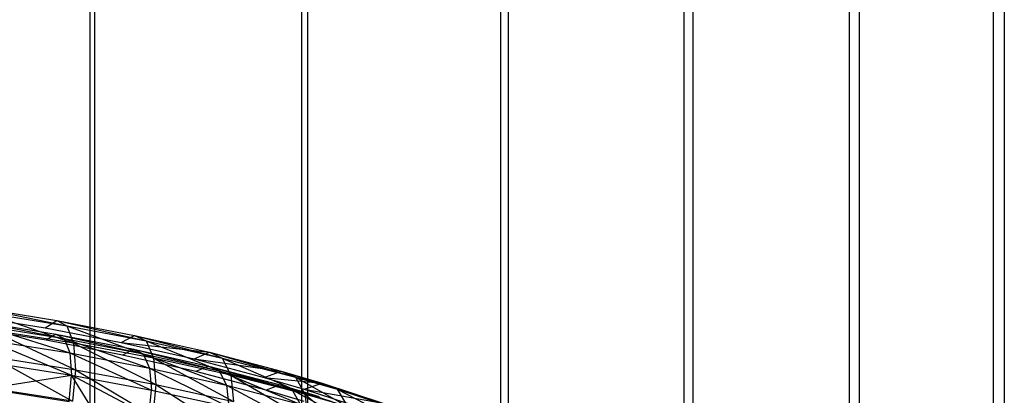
# Model space of a CAD drawing. Extents: x 0.01 to 2.77, y 0.07 to 2.63.
# Tile 33 of 39: x 1.71 to 2.28, y 0.49 to 0.71. Entities that reach past the tile are written whole.
import ezdxf

# ---------------------------------------------------------------- set-up
doc = ezdxf.new("R2010")
doc.units = 0
doc.header["$MEASUREMENT"] = 0
doc.layers.get('0').update_dxf_attribs({"color": 13, "linetype": 'CONTINUOUS'})

# ---------------------------------------------------------------- blocks, each defined once
blk = doc.blocks.new('AVA_LED_PM_STL')
at = {"color": 0}
for p, q in [((1.75157, 2.62686, 0.3706), (1.75157, 0.22528, 0.3706)), ((1.75157, 2.62686, 0.3706), (1.75157, 0.22528, 0.3706)), ((1.75157, 2.62686, 2.41286), (1.75157, 0.22528, 2.41286)), ((1.75157, 2.62686, 2.41286), (1.75157, 0.22528, 2.41286)), ((1.87432, 2.62686, 0.42256), (1.87432, 0.22528, 0.42256)), ((1.87432, 2.62686, 0.42256), (1.87432, 0.22528, 0.42256)), ((1.87432, 2.62686, 2.36091), (1.87432, 0.22528, 2.36091)), ((1.87432, 2.62686, 2.36091), (1.87432, 0.22528, 2.36091)), ((1.98977, 2.62686, 0.48921), (1.98977, 0.22528, 0.48921)), ((1.98977, 2.62686, 0.48921), (1.98977, 0.22528, 0.48921)), ((1.98977, 2.62686, 2.29425), (1.98977, 0.22528, 2.29425)), ((1.98977, 2.62686, 2.29425), (1.98977, 0.22528, 2.29425)), ((2.09614, 2.62686, 0.56954), (2.09614, 0.22528, 0.56954)), ((2.09614, 2.62686, 0.56954), (2.09614, 0.22528, 0.56954)), ((2.09614, 2.62686, 2.21392), (2.09614, 0.22528, 2.21392)), ((2.09614, 2.62686, 2.21392), (2.09614, 0.22528, 2.21392)), ((2.19184, 2.62686, 0.66234), (2.19184, 0.22528, 0.66234)), ((2.19184, 2.62686, 0.66234), (2.19184, 0.22528, 0.66234)), ((2.19184, 2.62686, 2.12113), (2.19184, 0.22528, 2.12113)), ((2.19184, 2.62686, 2.12113), (2.19184, 0.22528, 2.12113)), ((2.27541, 2.62686, 0.76619), (2.27541, 0.22528, 0.76619)), ((2.27541, 2.62686, 0.76619), (2.27541, 0.22528, 0.76619)), ((2.27541, 2.62686, 2.01727), (2.27541, 0.22528, 2.01727)), ((2.27541, 2.62686, 2.01727), (2.27541, 0.22528, 2.01727)), ((1.74895, 2.60717, 2.40544), (1.74895, 0.21741, 2.40544)), ((1.74895, 2.60717, 2.40544), (1.74895, 0.21741, 2.40544)), ((1.74895, 2.60717, 0.37803), (1.74895, 0.21741, 0.37803)), ((1.74895, 2.60717, 0.37803), (1.74895, 0.21741, 0.37803)), ((1.87081, 2.60717, 2.35386), (1.87081, 0.21741, 2.35386)), ((1.87081, 2.60717, 2.35386), (1.87081, 0.21741, 2.35386)), ((1.87081, 2.60717, 0.42961), (1.87081, 0.21741, 0.42961)), ((1.87081, 2.60717, 0.42961), (1.87081, 0.21741, 0.42961)), ((1.98542, 2.60717, 2.28769), (1.98542, 0.21741, 2.28769)), ((1.98542, 2.60717, 2.28769), (1.98542, 0.21741, 2.28769)), ((1.98542, 2.60717, 0.49577), (1.98542, 0.21741, 0.49577)), ((1.98542, 2.60717, 0.49577), (1.98542, 0.21741, 0.49577)), ((2.09102, 2.60717, 2.20794), (2.09102, 0.21741, 2.20794)), ((2.09102, 2.60717, 2.20794), (2.09102, 0.21741, 2.20794)), ((2.09102, 2.60717, 0.57552), (2.09102, 0.21741, 0.57552)), ((2.09102, 2.60717, 0.57552), (2.09102, 0.21741, 0.57552)), ((2.18602, 2.60717, 2.11582), (2.18602, 0.21741, 2.11582)), ((2.18602, 2.60717, 2.11582), (2.18602, 0.21741, 2.11582)), ((2.18602, 2.60717, 0.66764), (2.18602, 0.21741, 0.66764)), ((2.18602, 2.60717, 0.66764), (2.18602, 0.21741, 0.66764)), ((2.26898, 2.60717, 2.01273), (2.26898, 0.21741, 2.01273)), ((2.26898, 2.60717, 2.01273), (2.26898, 0.21741, 2.01273)), ((2.26898, 2.60717, 0.77074), (2.26898, 0.21741, 0.77074)), ((2.26898, 2.60717, 0.77074), (2.26898, 0.21741, 0.77074)), ((1.68369, 0.54117, 1.505), (1.73004, 0.53365, 1.48984)), ((1.68369, 0.54117, 1.505), (1.73004, 0.53365, 1.48984)), ((1.68369, 0.54117, 1.505), (1.73577, 0.53056, 1.50749)), ((1.68369, 0.54117, 1.505), (1.73577, 0.53056, 1.50749)), ((1.67787, 0.53671, 1.48759), (1.72324, 0.52936, 1.47283)), ((1.67787, 0.53671, 1.48759), (1.72324, 0.52936, 1.47283)), ((1.68312, 0.53333, 1.50549), (1.73427, 0.5232, 1.50502)), ((1.68312, 0.53333, 1.50549), (1.73427, 0.5232, 1.50502)), ((1.68312, 0.53333, 1.50549), (1.72949, 0.52578, 1.49031)), ((1.68312, 0.53333, 1.50549), (1.72949, 0.52578, 1.49031)), ((1.68858, 0.53816, 1.523), (1.73577, 0.53056, 1.50749)), ((1.68858, 0.53816, 1.523), (1.73577, 0.53056, 1.50749)), ((1.68858, 0.53816, 1.523), (1.7395, 0.52056, 1.52299)), ((1.68858, 0.53816, 1.523), (1.7395, 0.52056, 1.52299)), ((1.72324, 0.52936, 1.47283), (1.73004, 0.53365, 1.48984)), ((1.72324, 0.52936, 1.47283), (1.73004, 0.53365, 1.48984)), ((1.73004, 0.53365, 1.48984), (1.77478, 0.52502, 1.47245)), ((1.73004, 0.53365, 1.48984), (1.77478, 0.52502, 1.47245)), ((1.73004, 0.53365, 1.48984), (1.78134, 0.52183, 1.4897)), ((1.73004, 0.53365, 1.48984), (1.78134, 0.52183, 1.4897)), ((1.73004, 0.53365, 1.48984), (1.73577, 0.53056, 1.50749)), ((1.73004, 0.53365, 1.48984), (1.73577, 0.53056, 1.50749)), ((1.72381, 0.52221, 1.47614), (1.67826, 0.52961, 1.49099)), ((1.72381, 0.52221, 1.47614), (1.67826, 0.52961, 1.49099)), ((1.6872, 0.53081, 1.52049), (1.73739, 0.51488, 1.51793)), ((1.6872, 0.53081, 1.52049), (1.73739, 0.51488, 1.51793)), ((1.6872, 0.53081, 1.52049), (1.73427, 0.5232, 1.50502)), ((1.6872, 0.53081, 1.52049), (1.73427, 0.5232, 1.50502)), ((1.7395, 0.52056, 1.52299), (1.69175, 0.52816, 1.5387)), ((1.69175, 0.52816, 1.5387), (1.74066, 0.50526, 1.53388)), ((1.69175, 0.52816, 1.5387), (1.74066, 0.50526, 1.53388)), ((1.7395, 0.52056, 1.52299), (1.69175, 0.52816, 1.5387)), ((1.72324, 0.52936, 1.47283), (1.76701, 0.52092, 1.45592)), ((1.72324, 0.52936, 1.47283), (1.76701, 0.52092, 1.45592)), ((1.73577, 0.53056, 1.50749), (1.78134, 0.52183, 1.4897)), ((1.73577, 0.53056, 1.50749), (1.78134, 0.52183, 1.4897)), ((1.73577, 0.53056, 1.50749), (1.78565, 0.51186, 1.50495)), ((1.73577, 0.53056, 1.50749), (1.78565, 0.51186, 1.50495)), ((1.73577, 0.53056, 1.50749), (1.7395, 0.52056, 1.52299)), ((1.73577, 0.53056, 1.50749), (1.7395, 0.52056, 1.52299)), ((1.68985, 0.52248, 1.53357), (1.73836, 0.50213, 1.527)), ((1.68985, 0.52248, 1.53357), (1.73836, 0.50213, 1.527)), ((1.68985, 0.52248, 1.53357), (1.73739, 0.51488, 1.51793)), ((1.68985, 0.52248, 1.53357), (1.73739, 0.51488, 1.51793)), ((1.72949, 0.52578, 1.49031), (1.72381, 0.52221, 1.47614)), ((1.72949, 0.52578, 1.49031), (1.72381, 0.52221, 1.47614)), ((1.76775, 0.51372, 1.45912), (1.72381, 0.52221, 1.47614)), ((1.76775, 0.51372, 1.45912), (1.72381, 0.52221, 1.47614)), ((1.72949, 0.52578, 1.49031), (1.73427, 0.5232, 1.50502)), ((1.72949, 0.52578, 1.49031), (1.73427, 0.5232, 1.50502)), ((1.72949, 0.52578, 1.49031), (1.77972, 0.51447, 1.48726)), ((1.72949, 0.52578, 1.49031), (1.77972, 0.51447, 1.48726)), ((1.72949, 0.52578, 1.49031), (1.77425, 0.51713, 1.47289)), ((1.72949, 0.52578, 1.49031), (1.77425, 0.51713, 1.47289)), ((1.73427, 0.5232, 1.50502), (1.73739, 0.51488, 1.51793)), ((1.73427, 0.5232, 1.50502), (1.73739, 0.51488, 1.51793)), ((1.73427, 0.5232, 1.50502), (1.78332, 0.50616, 1.49996)), ((1.73427, 0.5232, 1.50502), (1.78332, 0.50616, 1.49996)), ((1.73427, 0.5232, 1.50502), (1.77972, 0.51447, 1.48726)), ((1.73427, 0.5232, 1.50502), (1.77972, 0.51447, 1.48726)), ((1.76701, 0.52092, 1.45592), (1.77478, 0.52502, 1.47245)), ((1.76701, 0.52092, 1.45592), (1.77478, 0.52502, 1.47245)), ((1.77478, 0.52502, 1.47245), (1.81784, 0.51529, 1.45284)), ((1.77478, 0.52502, 1.47245), (1.81784, 0.51529, 1.45284)), ((1.77478, 0.52502, 1.47245), (1.82522, 0.51199, 1.46961)), ((1.77478, 0.52502, 1.47245), (1.82522, 0.51199, 1.46961)), ((1.77478, 0.52502, 1.47245), (1.78134, 0.52183, 1.4897)), ((1.77478, 0.52502, 1.47245), (1.78134, 0.52183, 1.4897)), ((1.78134, 0.52183, 1.4897), (1.82522, 0.51199, 1.46961)), ((1.78134, 0.52183, 1.4897), (1.82522, 0.51199, 1.46961)), ((1.78134, 0.52183, 1.4897), (1.8301, 0.50204, 1.48456)), ((1.78134, 0.52183, 1.4897), (1.8301, 0.50204, 1.48456)), ((1.78134, 0.52183, 1.4897), (1.78565, 0.51186, 1.50495)), ((1.78134, 0.52183, 1.4897), (1.78565, 0.51186, 1.50495)), ((1.78565, 0.51186, 1.50495), (1.7395, 0.52056, 1.52299)), ((1.7395, 0.52056, 1.52299), (1.78702, 0.49667, 1.51581)), ((1.7395, 0.52056, 1.52299), (1.78702, 0.49667, 1.51581)), ((1.7395, 0.52056, 1.52299), (1.74066, 0.50526, 1.53388)), ((1.7395, 0.52056, 1.52299), (1.74066, 0.50526, 1.53388)), ((1.78565, 0.51186, 1.50495), (1.7395, 0.52056, 1.52299)), ((1.76701, 0.52092, 1.45592), (1.80909, 0.51142, 1.43687)), ((1.76701, 0.52092, 1.45592), (1.80909, 0.51142, 1.43687)), ((1.76701, 0.52092, 1.45592), (1.81784, 0.51529, 1.45284)), ((1.76701, 0.52092, 1.45592), (1.81784, 0.51529, 1.45284)), ((1.77425, 0.51713, 1.47289), (1.76775, 0.51372, 1.45912)), ((1.77425, 0.51713, 1.47289), (1.76775, 0.51372, 1.45912)), ((1.77425, 0.51713, 1.47289), (1.77972, 0.51447, 1.48726)), ((1.77425, 0.51713, 1.47289), (1.77972, 0.51447, 1.48726)), ((1.77425, 0.51713, 1.47289), (1.82348, 0.50462, 1.4672)), ((1.77425, 0.51713, 1.47289), (1.82348, 0.50462, 1.4672)), ((1.77425, 0.51713, 1.47289), (1.81731, 0.50737, 1.45323)), ((1.77425, 0.51713, 1.47289), (1.81731, 0.50737, 1.45323)), ((1.69271, 0.51276, 1.54961), (1.74066, 0.50526, 1.53388)), ((1.69271, 0.51276, 1.54961), (1.74066, 0.50526, 1.53388)), ((1.69271, 0.51276, 1.54961), (1.73906, 0.48707, 1.53843)), ((1.69271, 0.51276, 1.54961), (1.73906, 0.48707, 1.53843)), ((1.73739, 0.51488, 1.51793), (1.73836, 0.50213, 1.527)), ((1.73739, 0.51488, 1.51793), (1.73836, 0.50213, 1.527)), ((1.73739, 0.51488, 1.51793), (1.78447, 0.49351, 1.50901)), ((1.73739, 0.51488, 1.51793), (1.78447, 0.49351, 1.50901)), ((1.73739, 0.51488, 1.51793), (1.78332, 0.50616, 1.49996)), ((1.73739, 0.51488, 1.51793), (1.78332, 0.50616, 1.49996)), ((1.81, 0.50416, 1.43993), (1.76775, 0.51372, 1.45912)), ((1.81, 0.50416, 1.43993), (1.76775, 0.51372, 1.45912)), ((1.77972, 0.51447, 1.48726), (1.78332, 0.50616, 1.49996)), ((1.77972, 0.51447, 1.48726), (1.78332, 0.50616, 1.49996)), ((1.77972, 0.51447, 1.48726), (1.82756, 0.49633, 1.47966)), ((1.77972, 0.51447, 1.48726), (1.82756, 0.49633, 1.47966)), ((1.77972, 0.51447, 1.48726), (1.82348, 0.50462, 1.4672)), ((1.77972, 0.51447, 1.48726), (1.82348, 0.50462, 1.4672)), ((1.8301, 0.50204, 1.48456), (1.78565, 0.51186, 1.50495)), ((1.78565, 0.51186, 1.50495), (1.83172, 0.48697, 1.49539)), ((1.78565, 0.51186, 1.50495), (1.83172, 0.48697, 1.49539)), ((1.78565, 0.51186, 1.50495), (1.78702, 0.49667, 1.51581)), ((1.78565, 0.51186, 1.50495), (1.78702, 0.49667, 1.51581)), ((1.8301, 0.50204, 1.48456), (1.78565, 0.51186, 1.50495)), ((1.80909, 0.51142, 1.43687), (1.81784, 0.51529, 1.45284)), ((1.80909, 0.51142, 1.43687), (1.81784, 0.51529, 1.45284)), ((1.80909, 0.51142, 1.43687), (1.84941, 0.50084, 1.41564)), ((1.80909, 0.51142, 1.43687), (1.84941, 0.50084, 1.41564)), ((1.80909, 0.51142, 1.43687), (1.85911, 0.50444, 1.43097)), ((1.80909, 0.51142, 1.43687), (1.85911, 0.50444, 1.43097)), ((1.81784, 0.51529, 1.45284), (1.85911, 0.50444, 1.43097)), ((1.81784, 0.51529, 1.45284), (1.85911, 0.50444, 1.43097)), ((1.81784, 0.51529, 1.45284), (1.86732, 0.50101, 1.44717)), ((1.81784, 0.51529, 1.45284), (1.86732, 0.50101, 1.44717)), ((1.81784, 0.51529, 1.45284), (1.82522, 0.51199, 1.46961)), ((1.81784, 0.51529, 1.45284), (1.82522, 0.51199, 1.46961)), ((1.82522, 0.51199, 1.46961), (1.86732, 0.50101, 1.44717)), ((1.82522, 0.51199, 1.46961), (1.86732, 0.50101, 1.44717)), ((1.82522, 0.51199, 1.46961), (1.87279, 0.49108, 1.46178)), ((1.82522, 0.51199, 1.46961), (1.87279, 0.49108, 1.46178)), ((1.82522, 0.51199, 1.46961), (1.8301, 0.50204, 1.48456)), ((1.82522, 0.51199, 1.46961), (1.8301, 0.50204, 1.48456)), ((1.69064, 0.50965, 1.54266), (1.73836, 0.50213, 1.527)), ((1.69064, 0.50965, 1.54266), (1.73836, 0.50213, 1.527)), ((1.74066, 0.50526, 1.53388), (1.73906, 0.48707, 1.53843)), ((1.74066, 0.50526, 1.53388), (1.73906, 0.48707, 1.53843)), ((1.74066, 0.50526, 1.53388), (1.78702, 0.49667, 1.51581)), ((1.74066, 0.50526, 1.53388), (1.78702, 0.49667, 1.51581)), ((1.74066, 0.50526, 1.53388), (1.78525, 0.47864, 1.52058)), ((1.74066, 0.50526, 1.53388), (1.78525, 0.47864, 1.52058)), ((1.78332, 0.50616, 1.49996), (1.78447, 0.49351, 1.50901)), ((1.78332, 0.50616, 1.49996), (1.78447, 0.49351, 1.50901)), ((1.78332, 0.50616, 1.49996), (1.82891, 0.48378, 1.48867)), ((1.78332, 0.50616, 1.49996), (1.82891, 0.48378, 1.48867)), ((1.78332, 0.50616, 1.49996), (1.82756, 0.49633, 1.47966)), ((1.78332, 0.50616, 1.49996), (1.82756, 0.49633, 1.47966)), ((1.81731, 0.50737, 1.45323), (1.81, 0.50416, 1.43993)), ((1.81731, 0.50737, 1.45323), (1.81, 0.50416, 1.43993)), ((1.81731, 0.50737, 1.45323), (1.82348, 0.50462, 1.4672)), ((1.81731, 0.50737, 1.45323), (1.82348, 0.50462, 1.4672)), ((1.81731, 0.50737, 1.45323), (1.86544, 0.49363, 1.4448)), ((1.81731, 0.50737, 1.45323), (1.86544, 0.49363, 1.4448)), ((1.81731, 0.50737, 1.45323), (1.85858, 0.49649, 1.43131)), ((1.81731, 0.50737, 1.45323), (1.85858, 0.49649, 1.43131)), ((1.81731, 0.50737, 1.45323), (1.85047, 0.49349, 1.41855)), ((1.81731, 0.50737, 1.45323), (1.85047, 0.49349, 1.41855)), ((1.82348, 0.50462, 1.4672), (1.82756, 0.49633, 1.47966)), ((1.82348, 0.50462, 1.4672), (1.82756, 0.49633, 1.47966)), ((1.82348, 0.50462, 1.4672), (1.87001, 0.48535, 1.45696)), ((1.82348, 0.50462, 1.4672), (1.87001, 0.48535, 1.45696)), ((1.82348, 0.50462, 1.4672), (1.86544, 0.49363, 1.4448)), ((1.82348, 0.50462, 1.4672), (1.86544, 0.49363, 1.4448)), ((1.68946, 0.49438, 1.5463), (1.73836, 0.50213, 1.527)), ((1.68946, 0.49438, 1.5463), (1.73836, 0.50213, 1.527)), ((1.73702, 0.48697, 1.5308), (1.73836, 0.50213, 1.527)), ((1.73702, 0.48697, 1.5308), (1.73836, 0.50213, 1.527)), ((1.78299, 0.47849, 1.51299), (1.73836, 0.50213, 1.527)), ((1.73836, 0.50213, 1.527), (1.78447, 0.49351, 1.50901)), ((1.7489, 0.48491, 1.52647), (1.73836, 0.50213, 1.527)), ((1.78299, 0.47849, 1.51299), (1.73836, 0.50213, 1.527)), ((1.7489, 0.48491, 1.52647), (1.73836, 0.50213, 1.527)), ((1.73836, 0.50213, 1.527), (1.78447, 0.49351, 1.50901)), ((1.85047, 0.49349, 1.41855), (1.81, 0.50416, 1.43993)), ((1.85047, 0.49349, 1.41855), (1.81, 0.50416, 1.43993)), ((1.87279, 0.49108, 1.46178), (1.8301, 0.50204, 1.48456)), ((1.8301, 0.50204, 1.48456), (1.87468, 0.47617, 1.47255)), ((1.8301, 0.50204, 1.48456), (1.87468, 0.47617, 1.47255)), ((1.8301, 0.50204, 1.48456), (1.83172, 0.48697, 1.49539)), ((1.8301, 0.50204, 1.48456), (1.83172, 0.48697, 1.49539)), ((1.87279, 0.49108, 1.46178), (1.8301, 0.50204, 1.48456)), ((1.84941, 0.50084, 1.41564), (1.85911, 0.50444, 1.43097)), ((1.84941, 0.50084, 1.41564), (1.85911, 0.50444, 1.43097)), ((1.84941, 0.50084, 1.41564), (1.87244, 0.49405, 1.40201)), ((1.84941, 0.50084, 1.41564), (1.87244, 0.49405, 1.40201)), ((1.84941, 0.50084, 1.41564), (1.8827, 0.49747, 1.4169)), ((1.84941, 0.50084, 1.41564), (1.8827, 0.49747, 1.4169)), ((1.85911, 0.50444, 1.43097), (1.8827, 0.49747, 1.4169)), ((1.85911, 0.50444, 1.43097), (1.8827, 0.49747, 1.4169)), ((1.85911, 0.50444, 1.43097), (1.8914, 0.49395, 1.43273)), ((1.85911, 0.50444, 1.43097), (1.8914, 0.49395, 1.43273)), ((1.85911, 0.50444, 1.43097), (1.86732, 0.50101, 1.44717)), ((1.85911, 0.50444, 1.43097), (1.86732, 0.50101, 1.44717)), ((1.86732, 0.50101, 1.44717), (1.8914, 0.49395, 1.43273)), ((1.86732, 0.50101, 1.44717), (1.8914, 0.49395, 1.43273)), ((1.86732, 0.50101, 1.44717), (1.89722, 0.48404, 1.4471)), ((1.86732, 0.50101, 1.44717), (1.89722, 0.48404, 1.4471)), ((1.86732, 0.50101, 1.44717), (1.87279, 0.49108, 1.46178)), ((1.86732, 0.50101, 1.44717), (1.87279, 0.49108, 1.46178)), ((1.68946, 0.49438, 1.5463), (1.73702, 0.48697, 1.5308)), ((1.68946, 0.49438, 1.5463), (1.73702, 0.48697, 1.5308)), ((1.73906, 0.48707, 1.53843), (1.6913, 0.49443, 1.55396)), ((1.73906, 0.48707, 1.53843), (1.6913, 0.49443, 1.55396)), ((1.78299, 0.47849, 1.51299), (1.78447, 0.49351, 1.50901)), ((1.78299, 0.47849, 1.51299), (1.78447, 0.49351, 1.50901)), ((1.78447, 0.49351, 1.50901), (1.82891, 0.48378, 1.48867)), ((1.78447, 0.49351, 1.50901), (1.82891, 0.48378, 1.48867)), ((1.78702, 0.49667, 1.51581), (1.78525, 0.47864, 1.52058)), ((1.78702, 0.49667, 1.51581), (1.78525, 0.47864, 1.52058)), ((1.78702, 0.49667, 1.51581), (1.83172, 0.48697, 1.49539)), ((1.78702, 0.49667, 1.51581), (1.83172, 0.48697, 1.49539)), ((1.78702, 0.49667, 1.51581), (1.82983, 0.46914, 1.5004)), ((1.78702, 0.49667, 1.51581), (1.82983, 0.46914, 1.5004)), ((1.82756, 0.49633, 1.47966), (1.82891, 0.48378, 1.48867)), ((1.82756, 0.49633, 1.47966), (1.82891, 0.48378, 1.48867)), ((1.82756, 0.49633, 1.47966), (1.87159, 0.47293, 1.46593)), ((1.82756, 0.49633, 1.47966), (1.87159, 0.47293, 1.46593)), ((1.82756, 0.49633, 1.47966), (1.87001, 0.48535, 1.45696)), ((1.82756, 0.49633, 1.47966), (1.87001, 0.48535, 1.45696)), ((1.85858, 0.49649, 1.43131), (1.85047, 0.49349, 1.41855)), ((1.85858, 0.49649, 1.43131), (1.85047, 0.49349, 1.41855)), ((1.87244, 0.487, 1.40552), (1.85047, 0.49349, 1.41855)), ((1.87244, 0.487, 1.40552), (1.85047, 0.49349, 1.41855)), ((1.85858, 0.49649, 1.43131), (1.86544, 0.49363, 1.4448)), ((1.85858, 0.49649, 1.43131), (1.86544, 0.49363, 1.4448)), ((1.85858, 0.49649, 1.43131), (1.88824, 0.48692, 1.43112)), ((1.85858, 0.49649, 1.43131), (1.88824, 0.48692, 1.43112)), ((1.85858, 0.49649, 1.43131), (1.88099, 0.48985, 1.41793)), ((1.85858, 0.49649, 1.43131), (1.88099, 0.48985, 1.41793)), ((1.86544, 0.49363, 1.4448), (1.87001, 0.48535, 1.45696)), ((1.86544, 0.49363, 1.4448), (1.87001, 0.48535, 1.45696)), ((1.86544, 0.49363, 1.4448), (1.89309, 0.47866, 1.4431)), ((1.86544, 0.49363, 1.4448), (1.89309, 0.47866, 1.4431)), ((1.86544, 0.49363, 1.4448), (1.88824, 0.48692, 1.43112)), ((1.86544, 0.49363, 1.4448), (1.88824, 0.48692, 1.43112)), ((1.87244, 0.49405, 1.40201), (1.8827, 0.49747, 1.4169)), ((1.87244, 0.49405, 1.40201), (1.8827, 0.49747, 1.4169)), ((1.87244, 0.49405, 1.40201), (1.90656, 0.4828, 1.37945)), ((1.87244, 0.49405, 1.40201), (1.90656, 0.4828, 1.37945)), ((1.87244, 0.49405, 1.40201), (1.91766, 0.48592, 1.3936)), ((1.87244, 0.49405, 1.40201), (1.91766, 0.48592, 1.3936)), ((1.8827, 0.49747, 1.4169), (1.91766, 0.48592, 1.3936)), ((1.8827, 0.49747, 1.4169), (1.91766, 0.48592, 1.3936)), ((1.8827, 0.49747, 1.4169), (1.92711, 0.48226, 1.40878)), ((1.8827, 0.49747, 1.4169), (1.92711, 0.48226, 1.40878)), ((1.8827, 0.49747, 1.4169), (1.8914, 0.49395, 1.43273)), ((1.8827, 0.49747, 1.4169), (1.8914, 0.49395, 1.43273)), ((1.8914, 0.49395, 1.43273), (1.92711, 0.48226, 1.40878)), ((1.8914, 0.49395, 1.43273), (1.92711, 0.48226, 1.40878)), ((1.8914, 0.49395, 1.43273), (1.93348, 0.47237, 1.42273)), ((1.8914, 0.49395, 1.43273), (1.93348, 0.47237, 1.42273)), ((1.8914, 0.49395, 1.43273), (1.89722, 0.48404, 1.4471)), ((1.8914, 0.49395, 1.43273), (1.89722, 0.48404, 1.4471)), ((1.89722, 0.48404, 1.4471), (1.87279, 0.49108, 1.46178)), ((1.87279, 0.49108, 1.46178), (1.89929, 0.46923, 1.45782)), ((1.87279, 0.49108, 1.46178), (1.89929, 0.46923, 1.45782)), ((1.87279, 0.49108, 1.46178), (1.87468, 0.47617, 1.47255)), ((1.87279, 0.49108, 1.46178), (1.87468, 0.47617, 1.47255)), ((1.89722, 0.48404, 1.4471), (1.87279, 0.49108, 1.46178))]:
    blk.add_line(p, q, dxfattribs=at)

msp = doc.modelspace()

# ---------------------------------------------------------------- block references
at = {"color": 250}
msp.add_blockref('AVA_LED_PM_STL', (0, 0), dxfattribs=at)

doc.saveas('drawing.dxf')
